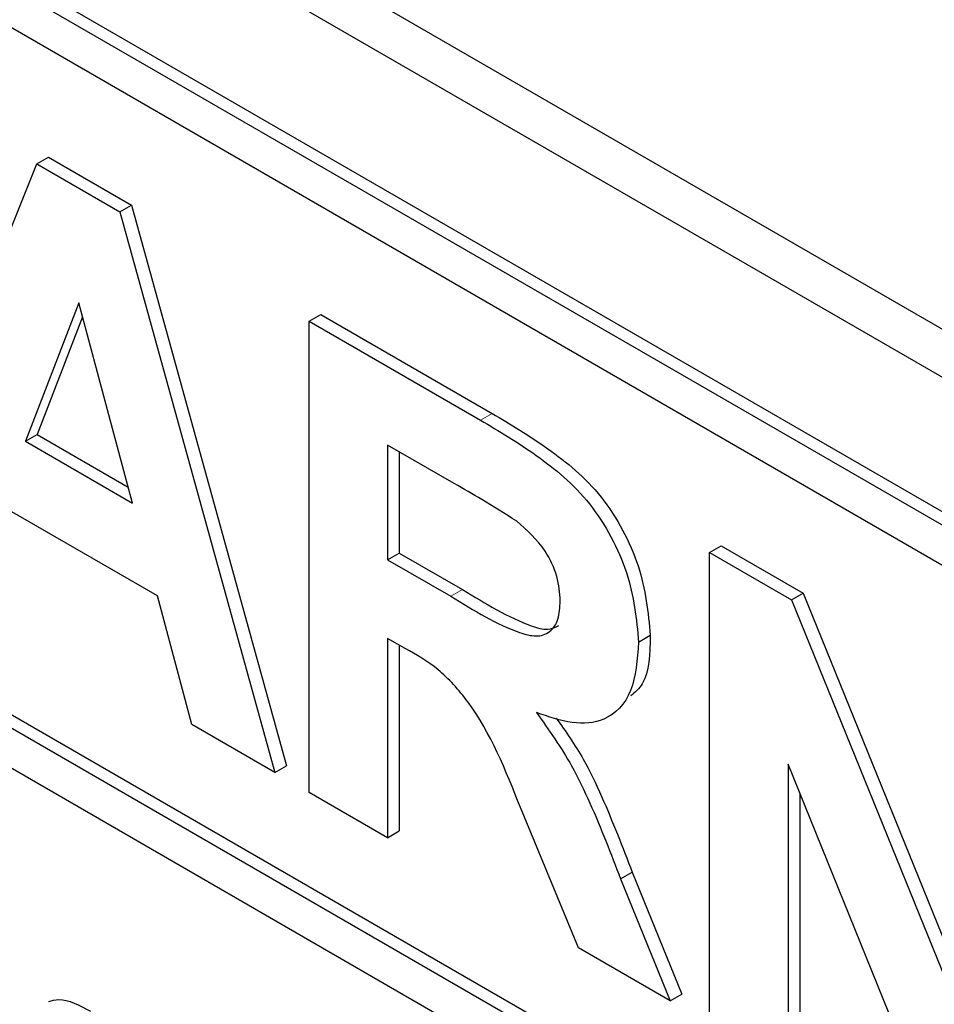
# Paper-space layout 'Blatt4' of a CAD drawing. Header units: millimetres. Extents: x 5 to 418, y 2 to 292.
# Tile 28 of 117: x 124.082 to 125.007, y 180.397 to 181.392. Entities that reach past the tile are written whole.
import ezdxf

# ---------------------------------------------------------------- set-up
doc = ezdxf.new("R2010")
doc.units = ezdxf.units.MM

psp = doc.layouts.new('Blatt4')

# ---------------------------------------------------------------- linework, layer by layer
at = {"color": 7, "linetype": 'Continuous', "lineweight": 25}
for p, q in [((120.78438, 183.52172), (126.67694, 180.12002)), ((120.74231, 183.49743), (126.69379, 180.06171)), ((126.66433, 179.94263), (120.77178, 183.34433)), ((126.65255, 179.93583), (120.75999, 183.33753)), ((126.65255, 179.895), (122.26848, 182.42586)), ((122.26848, 181.71828), (126.73504, 179.13979)), ((122.28027, 181.72509), (126.73504, 179.1534)), ((126.73504, 179.09897), (122.26848, 181.67746)), ((124.09934, 181.24645), (124.11113, 181.25326)), ((124.11113, 181.25326), (124.19516, 181.20475)), ((123.94342, 180.86015), (124.09934, 181.24645)), ((124.09934, 181.24645), (124.18337, 181.19794)), ((124.18337, 181.19794), (124.19516, 181.20475)), ((124.19516, 181.20475), (124.35182, 180.63799)), ((124.18337, 181.19794), (124.34004, 180.63119)), ((124.14173, 181.10596), (124.08769, 180.96617)), ((124.19593, 180.90368), (124.14173, 181.10596)), ((124.14548, 181.09197), (124.09947, 180.97297)), ((124.37473, 181.08748), (124.38651, 181.09428)), ((124.38651, 181.09428), (124.55962, 180.99435)), ((124.37473, 180.61116), (124.37473, 181.08748)), ((124.37473, 181.08748), (124.54783, 180.98754)), ((124.08769, 180.96617), (124.09947, 180.97297)), ((124.09947, 180.97297), (124.19162, 180.91978)), ((124.08769, 180.96617), (124.19593, 180.90368)), ((124.52147, 180.92338), (124.45405, 180.9623)), ((124.45405, 180.9623), (124.45405, 180.84627)), ((124.46583, 180.9555), (124.46583, 180.85308)), ((124.22113, 180.80975), (124.06282, 180.90114)), ((124.77959, 180.85375), (124.79138, 180.86056)), ((124.79138, 180.86056), (124.87425, 180.81271)), ((124.45405, 180.84627), (124.46583, 180.85308)), ((124.46583, 180.85308), (124.52971, 180.8162)), ((124.77959, 180.37744), (124.77959, 180.85375)), ((124.77959, 180.85375), (124.86247, 180.80591)), ((124.45405, 180.84627), (124.51792, 180.8094)), ((124.86247, 180.80591), (124.87425, 180.81271)), ((124.87425, 180.81271), (125.02814, 180.43318)), ((124.25592, 180.67975), (124.22113, 180.80975)), ((124.86247, 180.80591), (125.02814, 180.39731)), ((124.47181, 180.75663), (124.45405, 180.76689)), ((124.45405, 180.76689), (124.45405, 180.56537)), ((124.70788, 180.76319), (124.71967, 180.76999)), ((124.46583, 180.76008), (124.46583, 180.57217)), ((124.34004, 180.63119), (124.25592, 180.67975)), ((124.34004, 180.63119), (124.35182, 180.63799)), ((125.0221, 180.23744), (124.85891, 180.63984)), ((124.85891, 180.63984), (124.85891, 180.33165)), ((124.45405, 180.56537), (124.37473, 180.61116)), ((124.8707, 180.61078), (124.8707, 180.33845)), ((124.6469, 180.45404), (124.58824, 180.59601)), ((124.45405, 180.56537), (124.46583, 180.57217)), ((124.68962, 180.52365), (124.70141, 180.53045)), ((124.68962, 180.52365), (124.73961, 180.40052)), ((124.70141, 180.53045), (124.7514, 180.40732)), ((124.73961, 180.40052), (124.6469, 180.45404)), ((124.73961, 180.40052), (124.7514, 180.40732))]:
    psp.add_line(p, q, dxfattribs=at)
at = {"color": 7, "linetype": 'Continuous', "lineweight": 18}
for p, q in [((124.54783, 180.98754), (124.55962, 180.99435)), ((124.51792, 180.8094), (124.52971, 180.8162))]:
    psp.add_line(p, q, dxfattribs=at)
at = {"color": 7, "linetype": 'Continuous', "lineweight": 25}
for points, knots in [([(124.55962, 180.99435), (124.57835, 180.98319), (124.61568, 180.96096), (124.66345, 180.92197), (124.69255, 180.87672), (124.71404, 180.8279), (124.71742, 180.79313), (124.71967, 180.76999)], [0, 0, 0, 0, 0.251138, 0.500538, 0.625743, 0.751054, 1, 1, 1, 1]), ([(124.54783, 180.98754), (124.56656, 180.97639), (124.6039, 180.95415), (124.65166, 180.91516), (124.68076, 180.86992), (124.70226, 180.8211), (124.70564, 180.78632), (124.70788, 180.76319)], [0, 0, 0, 0, 0.251138, 0.500538, 0.625743, 0.751054, 1, 1, 1, 1]), ([(124.58452, 180.88545), (124.57276, 180.89283), (124.55175, 180.90599), (124.53073, 180.91806), (124.52147, 180.92338)], [0, 0, 0, 0, 0.559921, 1, 1, 1, 1]), ([(124.62856, 180.80478), (124.62801, 180.81287), (124.6269, 180.82902), (124.61182, 180.86123), (124.59487, 180.87627), (124.58452, 180.88545)], [0, 0, 0, 0, 0.281084, 0.561281, 1, 1, 1, 1]), ([(124.52971, 180.8162), (124.55291, 180.8021), (124.58189, 180.78448), (124.61556, 180.77438), (124.6235, 180.77806), (124.62709, 180.77972)], [0, 0, 0, 0, 0.687726, 0.859085, 1, 1, 1, 1]), ([(124.51792, 180.8094), (124.54128, 180.795), (124.57046, 180.77701), (124.6045, 180.76782), (124.6186, 180.77227), (124.62744, 180.78522), (124.62819, 180.79826), (124.62856, 180.80478)], [0, 0, 0, 0, 0.500908, 0.625718, 0.750365, 0.875021, 1, 1, 1, 1]), ([(124.70788, 180.76319), (124.70653, 180.74558), (124.70382, 180.71041), (124.67697, 180.68248), (124.64115, 180.67924), (124.61668, 180.68768), (124.60443, 180.6919)], [0, 0, 0, 0, 0.279943, 0.558974, 0.779184, 1, 1, 1, 1]), ([(124.71967, 180.76999), (124.71915, 180.7513), (124.71841, 180.72468), (124.70416, 180.71234), (124.69992, 180.70866)], [0, 0, 0, 0, 0.702184, 1, 1, 1, 1]), ([(124.58824, 180.59601), (124.57337, 180.6335), (124.55273, 180.68558), (124.50522, 180.73778), (124.48299, 180.75032), (124.47181, 180.75663)], [0, 0, 0, 0, 0.560986, 0.779305, 1, 1, 1, 1]), ([(124.60443, 180.6919), (124.61701, 180.67431), (124.63773, 180.64533), (124.65891, 180.60028), (124.67484, 180.56207), (124.68469, 180.53645), (124.68962, 180.52365)], [0, 0, 0, 0, 0.339561, 0.559573, 0.779778, 1, 1, 1, 1]), ([(124.62439, 180.68634), (124.63404, 180.67275), (124.65179, 180.64773), (124.67066, 180.60706), (124.68663, 180.56888), (124.69648, 180.54326), (124.70141, 180.53045)], [0, 0, 0, 0, 0.283889, 0.522448, 0.761214, 1, 1, 1, 1]), ([(124.11102, 180.39988), (124.11445, 180.40082), (124.12671, 180.40418), (124.14232, 180.39587), (124.15355, 180.38989)], [0, 0, 0, 0, 0.280478, 1, 1, 1, 1])]:
    psp.add_open_spline(points, degree=3, knots=knots, dxfattribs=at)

doc.saveas('drawing.dxf')
